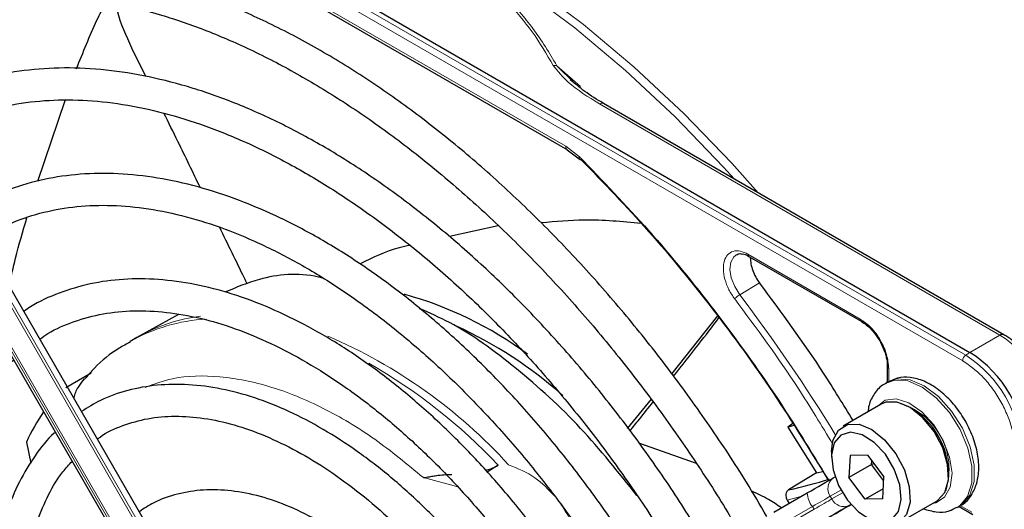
# Paper-space layout 'Blatt2' of a CAD drawing. Header units: millimetres. Extents: x 5 to 418, y 2 to 292.
# Tile 75 of 115: x 126.99 to 137.29, y 207.3 to 212.42. Entities that reach past the tile are written whole.
import ezdxf

# ---------------------------------------------------------------- set-up
doc = ezdxf.new("R2010")
doc.units = ezdxf.units.MM

psp = doc.layouts.new('Blatt2')

# ---------------------------------------------------------------- linework, layer by layer
at = {"color": 7, "linetype": 'Continuous', "lineweight": 25}
for p, q in [((123.952, 216.429), (136.927, 208.938)), ((128.047, 213.751), (132.716, 211.056)), ((129.133, 205.722), (125.136, 212.645)), ((124.836, 212.471), (128.833, 205.549)), ((128.307, 211.823), (128.16, 212.121)), ((132.786, 211.757), (132.605, 211.937)), ((127.175, 210.73), (127.462, 211.574)), ((137.282, 209.123), (133.093, 211.542)), ((132.715, 211.056), (132.84, 210.962)), ((131.992, 210.262), (131.483, 210.149)), ((134.615, 209.942), (135.79, 209.264)), ((128.649, 209.335), (128.243, 209.112)), ((134.287, 209.32), (133.809, 208.716)), ((128.212, 209.094), (128.141, 209.053)), ((128.243, 209.112), (128.212, 209.094)), ((127.468, 208.571), (127.732, 208.725)), ((136.063, 208.791), (136.063, 208.625)), ((136.07, 208.629), (136.047, 208.615)), ((133.592, 208.449), (133.341, 208.142)), ((136, 208.396), (135.6, 208.165)), ((135.074, 208.196), (135.021, 208.157)), ((135.089, 208.173), (135.021, 208.157)), ((135.021, 208.157), (135.321, 207.677)), ((127.056, 208), (127.101, 207.78)), ((134.065, 207.775), (133.464, 207.99)), ((135.479, 207.898), (135.479, 207.843)), ((135.673, 207.86), (135.662, 207.63)), ((135.855, 207.862), (135.673, 207.86)), ((135.855, 207.862), (136.026, 207.635)), ((135.898, 207.767), (135.9, 207.802)), ((131.993, 207.759), (131.877, 207.687)), ((135.321, 207.677), (135.029, 207.5)), ((135.321, 207.677), (135.387, 207.693)), ((135.898, 207.767), (135.662, 207.63)), ((135.923, 207.772), (135.898, 207.767)), ((136.024, 207.599), (135.898, 207.767)), ((135.497, 207.625), (135.516, 207.636)), ((135.833, 207.403), (135.662, 207.63)), ((136.015, 207.405), (136.026, 207.635)), ((134.876, 207.266), (135.226, 207.468)), ((136.02, 207.511), (135.833, 207.403)), ((135.015, 207.393), (135.035, 207.358)), ((136.015, 207.405), (135.833, 207.403)), ((136.183, 207.155), (136.584, 207.386)), ((136.796, 207.316), (136.82, 207.33)), ((136.813, 207.326), (136.957, 207.243))]:
    psp.add_line(p, q, dxfattribs=at)
at = {"color": 7, "linetype": 'Continuous', "lineweight": 18}
for p, q in [((136.852, 208.85), (123.876, 216.34)), ((136.884, 208.909), (123.909, 216.4)), ((128.03, 213.789), (132.698, 211.094)), ((129.054, 205.677), (125.058, 212.599)), ((125.081, 212.613), (129.078, 205.691)), ((128.856, 205.563), (124.86, 212.485)), ((124.877, 212.495), (128.873, 205.573)), ((132.605, 211.937), (132.854, 211.718)), ((133.052, 211.538), (137.241, 209.119)), ((132.698, 211.094), (132.841, 210.985)), ((134.605, 209.965), (135.779, 209.287)), ((134.727, 209.664), (134.519, 209.54)), ((137.241, 209.119), (136.927, 208.938)), ((136.927, 208.938), (136.884, 208.909)), ((136.078, 208.77), (136.078, 208.629)), ((131.568, 207.531), (131.209, 207.628)), ((135.578, 207.498), (135.466, 207.434)), ((135.483, 207.405), (135.594, 207.469)), ((135.167, 207.434), (135.015, 207.393)), ((135.466, 207.434), (135.483, 207.405)), ((135.279, 207.326), (134.929, 207.123)), ((134.946, 207.094), (135.296, 207.297)), ((135.296, 207.297), (135.279, 207.326)), ((135.683, 207.347), (135.664, 207.336)), ((136.824, 207.337), (136.946, 207.266))]:
    psp.add_line(p, q, dxfattribs=at)
at = {"color": 7, "linetype": 'Continuous', "lineweight": 18, "flags": 128}
for points in [[(128.5, 214.192), (128.653, 214.189), (129.152, 214.144), (129.667, 214.044), (130.193, 213.891), (130.728, 213.685), (131.267, 213.428), (131.809, 213.121), (132.35, 212.767), (132.886, 212.366), (133.415, 211.923), (133.933, 211.438), (134.436, 210.916), (134.712, 210.607)], [(134.464, 210.751), (134.349, 210.877), (133.844, 211.401), (133.325, 211.887), (132.794, 212.332), (132.256, 212.734), (131.714, 213.089), (131.17, 213.397), (130.629, 213.655), (130.092, 213.861), (129.565, 214.015), (129.314, 214.07)], [(134.519, 209.54), (134.466, 209.626), (134.431, 209.717), (134.417, 209.806), (134.425, 209.882), (134.456, 209.939), (134.488, 209.963)], [(136.05, 208.617), (136.14, 208.647), (136.277, 208.639), (136.426, 208.575), (136.575, 208.463), (136.712, 208.311), (136.825, 208.131), (136.905, 207.938), (136.947, 207.747), (136.946, 207.573), (136.903, 207.432), (136.821, 207.333), (136.793, 207.315)], [(136.82, 207.33), (136.845, 207.346), (136.927, 207.445), (136.97, 207.587), (136.97, 207.76), (136.929, 207.951), (136.848, 208.145), (136.735, 208.325), (136.599, 208.477), (136.45, 208.589), (136.301, 208.652), (136.163, 208.661), (136.07, 208.629)], [(136.537, 207.359), (136.569, 207.366), (136.663, 207.423), (136.722, 207.53), (136.74, 207.675), (136.714, 207.843), (136.648, 208.018), (136.548, 208.181), (136.424, 208.316), (136.289, 208.409), (136.157, 208.451), (136.041, 208.437), (135.954, 208.369)], [(135.466, 207.434), (135.449, 207.424), (135.429, 207.412), (135.408, 207.4), (135.385, 207.386), (135.36, 207.372), (135.334, 207.357), (135.307, 207.342), (135.279, 207.326)], [(135.296, 207.297), (135.324, 207.313), (135.351, 207.328), (135.377, 207.343), (135.401, 207.358), (135.424, 207.371), (135.446, 207.383), (135.466, 207.395), (135.483, 207.405)]]:
    psp.add_lwpolyline(points, dxfattribs=at)
at = {"color": 7, "linetype": 'Continuous', "lineweight": 25, "flags": 128}
for points in [[(137.282, 209.123), (137.282, 209.123), (137.283, 209.123)], [(136.584, 207.386), (136.588, 207.389), (136.665, 207.474), (136.702, 207.604), (136.694, 207.765), (136.643, 207.939), (136.553, 208.109), (136.435, 208.255), (136.302, 208.362), (136.167, 208.417), (136.047, 208.416), (136, 208.396)], [(135.479, 207.898), (135.494, 208.017), (135.551, 208.126), (135.646, 208.184), (135.767, 208.186), (135.901, 208.13), (136.035, 208.024), (136.152, 207.878), (136.242, 207.708), (136.293, 207.533), (136.301, 207.372), (136.265, 207.242), (136.188, 207.158), (136.079, 207.127), (136.079, 207.127)], [(136.01, 207.161), (136.111, 207.191), (136.18, 207.274), (136.209, 207.4), (136.193, 207.554), (136.136, 207.718), (136.043, 207.872), (135.926, 207.996), (135.799, 208.077), (135.678, 208.104), (135.577, 208.074), (135.508, 207.991), (135.479, 207.865), (135.495, 207.711), (135.552, 207.547), (135.645, 207.393), (135.762, 207.269), (135.889, 207.188), (136.01, 207.161)], [(135.226, 207.468), (135.267, 207.491), (135.306, 207.514), (135.343, 207.536), (135.379, 207.556), (135.413, 207.576), (135.444, 207.594), (135.472, 207.61), (135.497, 207.625)], [(135.664, 207.336), (135.639, 207.321), (135.61, 207.305), (135.579, 207.287), (135.546, 207.268), (135.51, 207.247), (135.472, 207.225), (135.433, 207.203), (135.393, 207.18)], [(135.398, 207.182), (135.441, 207.207), (135.483, 207.231), (135.523, 207.254), (135.561, 207.277), (135.597, 207.297), (135.63, 207.317), (135.661, 207.334), (135.688, 207.35)]]:
    psp.add_lwpolyline(points, dxfattribs=at)
at = {"color": 7, "linetype": 'Continuous', "lineweight": 18}
for centre, radius, start, end in [((133.076, 211.503), 0.0419, 65.6929, 125.6176), ((119.858, 198.418), 18.402, 31.6747, 37.1862), ((129.039, 207.467), 1.822, 93.2506, 119.5171), ((129.093, 207.554), 1.775, 96.9623, 118.5981), ((137.265, 209.085), 0.0419, 65.6929, 125.6176), ((136.551, 208.04), 1.281, 2.6055, 57.3945), ((128.037, 204.057), 5.499, 42.3553, 66.7273), ((136.929, 208.846), 0.0777, 125.6892, 177.1989), ((136.198, 207.837), 1.272, 2.6055, 57.3945), ((127.637, 203.625), 6.005, 43.5031, 60.0024), ((135.985, 207.714), 0.724, 342.0933, 77.9013), ((135.579, 207.513), 0.138, 126.3512, 215.1851), ((135.47, 207.478), 0.244, 182.2032, 218.6037), ((135.609, 207.463), 0.138, 204.8163, 293.6431)]:
    psp.add_arc(centre, radius, start, end, dxfattribs=at)
at = {"color": 7, "linetype": 'Continuous', "lineweight": 25}
for centre, radius, start, end in [((129.983, 205.796), 3.887, 53.4485, 74.7255), ((129.576, 204.967), 4.686, 48.726, 64.9889), ((136.237, 207.859), 1.281, 2.6055, 57.3945), ((129.098, 207.052), 2.251, 145.8395, 155.0841), ((135.892, 207.66), 0.812, 0.4784, 59.5162), ((133.805, 213.038), 5.672, 282.4627, 286.9624)]:
    psp.add_arc(centre, radius, start, end, dxfattribs=at)
for points, knots in [([(134.964, 214.652), (135.218, 214.475), (135.728, 214.12), (136.478, 213.474), (137.209, 212.752), (137.905, 211.955), (138.56, 211.104), (138.953, 210.497), (139.149, 210.194)], [0, 0, 0, 0, 0.16549, 0.332238, 0.5, 0.66775, 0.834504, 1, 1, 1, 1]), ([(134.802, 207.223), (134.732, 207.343), (134.543, 207.666), (134.205, 208.173), (133.796, 208.743), (133.364, 209.289), (132.915, 209.806), (132.45, 210.294), (131.971, 210.749), (131.482, 211.168), (130.985, 211.549), (130.482, 211.891), (129.976, 212.19), (129.47, 212.446), (128.967, 212.657), (128.47, 212.821), (127.98, 212.937), (127.502, 213.005), (127.038, 213.024), (126.591, 212.994), (126.162, 212.915), (125.758, 212.786), (125.441, 212.65), (125.271, 212.54), (125.217, 212.505)], [0, 0, 0, 0, 0.0278357, 0.0754043, 0.1229765, 0.1705551, 0.2181426, 0.2657419, 0.3133555, 0.3609855, 0.4086337, 0.4563008, 0.5039862, 0.5516866, 0.5993949, 0.6470941, 0.6947631, 0.7423727, 0.7898868, 0.8372681, 0.8844871, 0.931535, 0.9784341, 1, 1, 1, 1]), ([(125.383, 212.216), (125.431, 212.247), (125.588, 212.35), (125.884, 212.477), (126.267, 212.597), (126.674, 212.668), (127.099, 212.691), (127.541, 212.666), (127.998, 212.594), (128.466, 212.474), (128.943, 212.309), (129.427, 212.098), (129.915, 211.843), (130.404, 211.544), (130.891, 211.205), (131.374, 210.825), (131.849, 210.409), (132.314, 209.957), (132.767, 209.473), (133.204, 208.958), (133.623, 208.417), (134.02, 207.852), (134.318, 207.397), (134.474, 207.126), (134.514, 207.057)], [0, 0, 0, 0, 0.0209899, 0.069851, 0.1186882, 0.1673891, 0.2158993, 0.2642148, 0.3123657, 0.3603953, 0.4083456, 0.456251, 0.5041365, 0.5520177, 0.5999032, 0.6477998, 0.6957108, 0.7436373, 0.7915784, 0.8395326, 0.8874977, 0.9354713, 0.9834506, 1, 1, 1, 1]), ([(127.58, 211.905), (127.649, 212.077), (127.744, 212.315), (127.856, 212.54), (127.888, 212.603)], [0, 0, 0, 0, 0.717609, 1, 1, 1, 1]), ([(128.16, 212.121), (128.101, 212.248), (128.03, 212.399), (127.996, 212.561), (127.99, 212.587)], [0, 0, 0, 0, 0.838404, 1, 1, 1, 1]), ([(134.198, 206.874), (134.125, 206.997), (133.941, 207.31), (133.615, 207.792), (133.227, 208.32), (132.818, 208.822), (132.392, 209.295), (131.951, 209.737), (131.498, 210.145), (131.035, 210.516), (130.566, 210.848), (130.094, 211.138), (129.62, 211.385), (129.149, 211.587), (128.682, 211.742), (128.224, 211.85), (127.777, 211.909), (127.344, 211.919), (126.929, 211.879), (126.533, 211.792), (126.164, 211.652), (125.925, 211.541), (125.818, 211.464), (125.818, 211.464)], [0, 0, 0, 0, 0.032875, 0.083822, 0.134775, 0.185738, 0.236713, 0.287705, 0.338718, 0.389753, 0.440814, 0.491899, 0.543005, 0.594125, 0.645237, 0.696311, 0.747305, 0.798171, 0.848856, 0.899324, 0.949573, 0.99965, 1, 1, 1, 1]), ([(133.093, 211.542), (133.026, 211.583), (132.899, 211.66), (132.795, 211.749), (132.745, 211.79)], [0, 0, 0, 0, 0.527814, 1, 1, 1, 1]), ([(125.988, 211.17), (126.044, 211.206), (126.203, 211.309), (126.494, 211.427), (126.856, 211.528), (127.24, 211.579), (127.642, 211.583), (128.06, 211.54), (128.491, 211.449), (128.932, 211.312), (129.381, 211.129), (129.834, 210.901), (130.289, 210.63), (130.743, 210.317), (131.193, 209.965), (131.636, 209.576), (132.068, 209.151), (132.487, 208.694), (132.891, 208.208), (133.275, 207.696), (133.617, 207.196), (133.82, 206.859), (133.91, 206.708)], [0, 0, 0, 0, 0.02882, 0.081368, 0.133858, 0.186143, 0.238166, 0.289941, 0.341521, 0.392971, 0.444344, 0.49568, 0.547008, 0.598338, 0.649681, 0.701044, 0.752426, 0.803828, 0.855246, 0.906678, 0.95812, 1, 1, 1, 1]), ([(128.877, 210.658), (128.799, 210.82), (128.672, 211.081), (128.544, 211.341), (128.495, 211.44)], [0, 0, 0, 0, 0.618379, 1, 1, 1, 1]), ([(132.841, 210.985), (132.839, 210.981), (132.837, 210.975), (132.837, 210.965), (132.841, 210.958), (132.849, 210.956), (132.855, 210.957), (132.857, 210.957)], [0, 0, 0, 0, 0.185198, 0.353278, 0.637072, 0.852757, 1, 1, 1, 1]), ([(132.841, 210.985), (133.085, 210.732), (133.575, 210.225), (134.265, 209.376), (134.897, 208.505), (135.267, 207.897), (135.443, 207.608)], [0, 0, 0, 0, 0.255028, 0.511552, 0.768077, 1, 1, 1, 1]), ([(132.857, 210.957), (133.096, 210.71), (133.573, 210.218), (134.245, 209.394), (134.88, 208.523), (135.259, 207.905), (135.449, 207.596)], [0, 0, 0, 0, 0.25, 0.5, 0.75, 1, 1, 1, 1]), ([(133.595, 206.526), (133.504, 206.676), (133.308, 207), (132.975, 207.476), (132.608, 207.954), (132.22, 208.404), (131.818, 208.825), (131.401, 209.212), (130.975, 209.563), (130.542, 209.875), (130.104, 210.146), (129.665, 210.373), (129.229, 210.555), (128.797, 210.691), (128.375, 210.778), (127.964, 210.816), (127.569, 210.805), (127.193, 210.745), (126.84, 210.634), (126.583, 210.522), (126.454, 210.433), (126.425, 210.413)], [0, 0, 0, 0, 0.047335, 0.102503, 0.157679, 0.212871, 0.268083, 0.323322, 0.378591, 0.433894, 0.489232, 0.544601, 0.599988, 0.65536, 0.710671, 0.765857, 0.820841, 0.875554, 0.929964, 0.984107, 1, 1, 1, 1]), ([(126.59, 210.125), (126.671, 210.174), (126.847, 210.28), (127.151, 210.388), (127.492, 210.461), (127.855, 210.484), (128.234, 210.461), (128.626, 210.39), (129.03, 210.272), (129.442, 210.108), (129.859, 209.9), (130.278, 209.649), (130.696, 209.356), (131.109, 209.024), (131.514, 208.655), (131.908, 208.252), (132.287, 207.818), (132.65, 207.357), (132.99, 206.87), (133.209, 206.536), (133.308, 206.361), (133.308, 206.36)], [0, 0, 0, 0, 0.047732, 0.104951, 0.162001, 0.218715, 0.275061, 0.331102, 0.386935, 0.442647, 0.498302, 0.553942, 0.609585, 0.665249, 0.720938, 0.776655, 0.832397, 0.88816, 0.943939, 0.999729, 1, 1, 1, 1]), ([(126.873, 209.636), (126.896, 209.732), (126.953, 209.975), (127.02, 210.207), (127.061, 210.347)], [0, 0, 0, 0, 0.39617, 1, 1, 1, 1]), ([(133.488, 210.287), (133.289, 210.305), (132.936, 210.338), (132.593, 210.306), (132.444, 210.292)], [0, 0, 0, 0, 0.564227, 1, 1, 1, 1]), ([(129.366, 209.654), (129.356, 209.674), (129.261, 209.872), (129.164, 210.069), (129.078, 210.246)], [0, 0, 0, 0, 0.103823, 1, 1, 1, 1]), ([(131.067, 210.057), (131.03, 210.05), (130.849, 210.013), (130.681, 209.929), (130.548, 209.863)], [0, 0, 0, 0, 0.202102, 1, 1, 1, 1]), ([(134.49, 209.96), (134.495, 209.963), (134.512, 209.974), (134.556, 209.969), (134.604, 209.952), (134.63, 209.932), (134.638, 209.927)], [0, 0, 0, 0, 0.190435, 0.569384, 0.881277, 1, 1, 1, 1]), ([(134.605, 209.965), (134.606, 209.96), (134.607, 209.951), (134.612, 209.943), (134.615, 209.942), (134.616, 209.942)], [0, 0, 0, 0, 0.483449, 0.966898, 1, 1, 1, 1]), ([(130.153, 209.717), (130.14, 209.72), (129.902, 209.775), (129.545, 209.74), (129.251, 209.617), (129.133, 209.567)], [0, 0, 0, 0, 0.034713, 0.614228, 1, 1, 1, 1]), ([(132.99, 206.177), (132.965, 206.219), (132.848, 206.423), (132.613, 206.771), (132.285, 207.215), (131.936, 207.632), (131.571, 208.021), (131.192, 208.376), (130.803, 208.695), (130.407, 208.975), (130.006, 209.213), (129.606, 209.407), (129.208, 209.556), (128.817, 209.656), (128.436, 209.708), (128.07, 209.71), (127.721, 209.663), (127.397, 209.563), (127.165, 209.463), (127.051, 209.383), (127.029, 209.366)], [0, 0, 0, 0, 0.015977, 0.076619, 0.137271, 0.197942, 0.258641, 0.319377, 0.380158, 0.440989, 0.501871, 0.562796, 0.623736, 0.68463, 0.74539, 0.805902, 0.866048, 0.925763, 0.985086, 1, 1, 1, 1]), ([(135.704, 208.225), (135.603, 208.392), (135.301, 208.891), (134.956, 209.355), (134.727, 209.664)], [0, 0, 0, 0, 0.333109, 1, 1, 1, 1]), ([(127.196, 209.077), (127.224, 209.097), (127.334, 209.175), (127.554, 209.267), (127.854, 209.349), (128.177, 209.38), (128.517, 209.365), (128.872, 209.303), (129.238, 209.194), (129.611, 209.039), (129.989, 208.84), (130.368, 208.598), (130.745, 208.316), (131.115, 207.996), (131.476, 207.641), (131.823, 207.254), (132.154, 206.838), (132.45, 206.423), (132.623, 206.14), (132.702, 206.01)], [0, 0, 0, 0, 0.0213, 0.084609, 0.147915, 0.210788, 0.273103, 0.334941, 0.396461, 0.457805, 0.519077, 0.580333, 0.641603, 0.702907, 0.764251, 0.825634, 0.887048, 0.948488, 1, 1, 1, 1]), ([(133.443, 207.44), (133.251, 207.682), (132.856, 208.179), (132.186, 208.783), (131.611, 209.204), (131.274, 209.35), (131.17, 209.395)], [0, 0, 0, 0, 0.27983, 0.573837, 0.867844, 1, 1, 1, 1]), ([(133.827, 208.691), (133.915, 208.802), (134.075, 209.002), (134.231, 209.207), (134.302, 209.299)], [0, 0, 0, 0, 0.551952, 1, 1, 1, 1]), ([(135.79, 209.265), (135.793, 209.263), (135.8, 209.261), (135.808, 209.264), (135.813, 209.266)], [0, 0, 0, 0, 0.482293, 1, 1, 1, 1]), ([(135.792, 209.262), (135.809, 209.251), (135.844, 209.229), (135.9, 209.176), (135.947, 209.118), (135.973, 209.075), (135.983, 209.06)], [0, 0, 0, 0, 0.2443032, 0.5008541, 0.825035, 1, 1, 1, 1]), ([(137.688, 208.697), (137.65, 208.757), (137.597, 208.84), (137.505, 208.947), (137.423, 209.025), (137.343, 209.089), (137.296, 209.114), (137.282, 209.121)], [0, 0, 0, 0, 0.335683, 0.470249, 0.69001, 0.912206, 1, 1, 1, 1]), ([(128.144, 209.048), (128.104, 209.026), (127.968, 208.952), (127.805, 208.822), (127.699, 208.698), (127.665, 208.659)], [0, 0, 0, 0, 0.220093, 0.756421, 1, 1, 1, 1]), ([(135.983, 209.06), (136.004, 209.017), (136.033, 208.959), (136.056, 208.874), (136.064, 208.821), (136.062, 208.791), (136.062, 208.782)], [0, 0, 0, 0, 0.440805, 0.6139591, 0.8868495, 1, 1, 1, 1]), ([(127.245, 202.859), (127.242, 202.864), (127.148, 203.024), (126.985, 203.354), (126.763, 203.843), (126.576, 204.338), (126.42, 204.832), (126.3, 205.321), (126.214, 205.799), (126.165, 206.263), (126.153, 206.708), (126.176, 207.129), (126.236, 207.523), (126.33, 207.886), (126.457, 208.215), (126.618, 208.505), (126.773, 208.721), (126.884, 208.824), (126.922, 208.858)], [0, 0, 0, 0, 0.002079, 0.0709956, 0.1399002, 0.2087813, 0.2776278, 0.3464294, 0.4151767, 0.4838633, 0.5524879, 0.6210596, 0.6896049, 0.758159, 0.8268012, 0.8956606, 0.9649124, 1, 1, 1, 1]), ([(136.064, 208.79), (136.064, 208.794), (136.065, 208.801), (136.072, 208.807), (136.076, 208.81)], [0, 0, 0, 0, 0.4823319, 1, 1, 1, 1]), ([(127.66, 208.663), (127.641, 208.639), (127.598, 208.584), (127.562, 208.511), (127.552, 208.466), (127.551, 208.461)], [0, 0, 0, 0, 0.428379, 0.939585, 1, 1, 1, 1]), ([(132.387, 205.829), (132.306, 205.958), (132.137, 206.229), (131.851, 206.615), (131.54, 206.987), (131.212, 207.329), (130.87, 207.637), (130.519, 207.908), (130.162, 208.139), (129.803, 208.327), (129.445, 208.469), (129.093, 208.563), (128.751, 208.608), (128.423, 208.603), (128.115, 208.547), (127.849, 208.455), (127.698, 208.361), (127.633, 208.32)], [0, 0, 0, 0, 0.062858, 0.131038, 0.199246, 0.2675, 0.335815, 0.404205, 0.472678, 0.541229, 0.609831, 0.678385, 0.746745, 0.814711, 0.882086, 0.948789, 1, 1, 1, 1]), ([(136.052, 208.614), (136.043, 208.611), (135.993, 208.59), (135.927, 208.51), (135.872, 208.411), (135.863, 208.339), (135.861, 208.316)], [0, 0, 0, 0, 0.0778989, 0.4516368, 0.8199397, 1, 1, 1, 1]), ([(136.815, 207.333), (136.827, 207.338), (136.88, 207.36), (136.947, 207.443), (137.005, 207.57), (137.026, 207.724), (137.009, 207.897), (136.953, 208.081), (136.862, 208.26), (136.743, 208.421), (136.603, 208.552), (136.454, 208.641), (136.306, 208.681), (136.174, 208.679), (136.102, 208.642), (136.071, 208.625)], [0, 0, 0, 0, 0.020926, 0.097604, 0.173528, 0.254016, 0.339975, 0.427864, 0.515563, 0.603442, 0.692189, 0.782724, 0.863809, 0.939448, 1, 1, 1, 1]), ([(133.37, 208.116), (133.403, 208.157), (133.485, 208.258), (133.565, 208.36), (133.613, 208.421)], [0, 0, 0, 0, 0.4025022, 1, 1, 1, 1]), ([(127.799, 208.032), (127.808, 208.039), (127.887, 208.102), (128.061, 208.177), (128.322, 208.253), (128.608, 208.278), (128.91, 208.256), (129.226, 208.187), (129.552, 208.072), (129.884, 207.912), (130.219, 207.709), (130.552, 207.465), (130.88, 207.183), (131.198, 206.866), (131.503, 206.518), (131.788, 206.141), (131.987, 205.853), (132.082, 205.688), (132.097, 205.661)], [0, 0, 0, 0, 0.0092141, 0.0810115, 0.1530711, 0.2244513, 0.2949005, 0.3646057, 0.4338676, 0.5029261, 0.5719296, 0.6409381, 0.7099952, 0.7791154, 0.8482963, 0.917527, 0.9867927, 1, 1, 1, 1]), ([(127.358, 208.103), (127.354, 208.1), (127.273, 208.032), (127.144, 207.86), (126.976, 207.589), (126.845, 207.276), (126.75, 206.93), (126.693, 206.554), (126.673, 206.153), (126.692, 205.73), (126.748, 205.291), (126.842, 204.842), (126.972, 204.387), (127.136, 203.931), (127.33, 203.479), (127.484, 203.187), (127.561, 203.042)], [0, 0, 0, 0, 0.004033, 0.07871, 0.15389, 0.229752, 0.306249, 0.383198, 0.460397, 0.537693, 0.614972, 0.6922, 0.769368, 0.846482, 0.923554, 1, 1, 1, 1]), ([(127.85, 203.209), (127.782, 203.337), (127.639, 203.606), (127.456, 204.028), (127.296, 204.466), (127.171, 204.902), (127.08, 205.33), (127.025, 205.745), (127.007, 206.142), (127.024, 206.516), (127.077, 206.862), (127.164, 207.176), (127.284, 207.454), (127.408, 207.663), (127.501, 207.763), (127.534, 207.798)], [0, 0, 0, 0, 0.0729428, 0.1535209, 0.2340563, 0.3145284, 0.3949177, 0.4752084, 0.5553927, 0.6354797, 0.715511, 0.7955516, 0.8757487, 0.9563601, 1, 1, 1, 1]), ([(131.861, 207.705), (131.879, 207.71), (131.928, 207.724), (131.968, 207.746), (131.993, 207.759)], [0, 0, 0, 0, 0.362002, 1, 1, 1, 1]), ([(131.209, 207.628), (131.23, 207.631), (131.265, 207.636), (131.313, 207.645), (131.386, 207.657), (131.451, 207.66), (131.507, 207.662)], [0, 0, 0, 0, 0.259433, 0.424802, 0.511819, 1, 1, 1, 1]), ([(131.782, 205.48), (131.71, 205.592), (131.561, 205.825), (131.307, 206.152), (131.03, 206.46), (130.738, 206.736), (130.435, 206.975), (130.125, 207.174), (129.813, 207.329), (129.503, 207.438), (129.2, 207.497), (128.908, 207.507), (128.636, 207.463), (128.409, 207.386), (128.287, 207.305), (128.238, 207.272)], [0, 0, 0, 0, 0.0743844, 0.1538567, 0.2333942, 0.3130322, 0.3928026, 0.4727266, 0.552799, 0.6329446, 0.7129246, 0.7923783, 0.870881, 0.9482048, 1, 1, 1, 1]), ([(134.955, 207.312), (134.911, 207.342), (134.815, 207.407), (134.704, 207.459), (134.645, 207.487)], [0, 0, 0, 0, 0.462677, 1, 1, 1, 1]), ([(135.029, 207.5), (135.023, 207.494), (135.009, 207.483), (135, 207.455), (135.001, 207.423), (135.01, 207.403), (135.015, 207.393)], [0, 0, 0, 0, 0.2437013, 0.4950292, 0.7494664, 1, 1, 1, 1]), ([(136.44, 207.303), (136.485, 207.289), (136.574, 207.262), (136.698, 207.268), (136.763, 207.304), (136.789, 207.318)], [0, 0, 0, 0, 0.375834, 0.748477, 1, 1, 1, 1])]:
    psp.add_open_spline(points, degree=3, knots=knots, dxfattribs=at)
at = {"color": 7, "linetype": 'Continuous', "lineweight": 18}
for points, knots in [([(129.148, 213.912), (129.353, 213.873), (129.753, 213.795), (130.323, 213.634), (130.85, 213.437), (131.33, 213.198), (131.744, 212.92), (132.085, 212.616), (132.365, 212.288), (132.499, 212.057), (132.568, 211.938)], [0, 0, 0, 0, 0.12858, 0.250086, 0.375109, 0.5, 0.624891, 0.749913, 0.871409, 1, 1, 1, 1]), ([(132.605, 211.937), (132.527, 212.068), (132.38, 212.317), (132.082, 212.654), (131.742, 212.948), (131.353, 213.204), (130.909, 213.429), (130.402, 213.625), (129.817, 213.797), (129.385, 213.882), (129.159, 213.926)], [0, 0, 0, 0, 0.140701, 0.267721, 0.384941, 0.499776, 0.614572, 0.731748, 0.859012, 1, 1, 1, 1]), ([(132.605, 211.937), (132.599, 211.938), (132.587, 211.94), (132.575, 211.939), (132.568, 211.938)], [0, 0, 0, 0, 0.483164, 1, 1, 1, 1]), ([(132.568, 211.938), (132.617, 211.879), (132.739, 211.73), (132.934, 211.61), (133.052, 211.538)], [0, 0, 0, 0, 0.3981898, 1, 1, 1, 1]), ([(132.698, 211.094), (132.699, 211.086), (132.701, 211.07), (132.709, 211.057), (132.715, 211.056), (132.715, 211.056)], [0, 0, 0, 0, 0.498396, 0.996791, 1, 1, 1, 1]), ([(134.466, 209.497), (134.445, 209.529), (134.401, 209.593), (134.36, 209.703), (134.343, 209.809), (134.354, 209.898), (134.389, 209.964), (134.448, 210), (134.523, 210.004), (134.578, 209.978), (134.605, 209.965)], [0, 0, 0, 0, 0.121713, 0.25, 0.378287, 0.5, 0.621713, 0.75, 0.878287, 1, 1, 1, 1]), ([(134.466, 209.497), (134.469, 209.501), (134.475, 209.507), (134.489, 209.519), (134.504, 209.531), (134.514, 209.537), (134.519, 209.54)], [0, 0, 0, 0, 0.25, 0.5, 0.75, 1, 1, 1, 1]), ([(135.494, 207.976), (135.375, 208.173), (135.056, 208.701), (134.694, 209.191), (134.466, 209.497)], [0, 0, 0, 0, 0.373651, 1, 1, 1, 1]), ([(135.779, 209.287), (135.818, 209.26), (135.897, 209.204), (135.995, 209.067), (136.064, 208.913), (136.073, 208.818), (136.078, 208.77)], [0, 0, 0, 0, 0.25, 0.499999, 0.75, 1, 1, 1, 1]), ([(135.779, 209.287), (135.78, 209.283), (135.781, 209.273), (135.786, 209.266), (135.789, 209.265), (135.79, 209.265)], [0, 0, 0, 0, 0.483464, 0.966928, 1, 1, 1, 1]), ([(137.402, 207.897), (137.395, 207.981), (137.383, 208.11), (137.315, 208.298), (137.244, 208.441), (137.155, 208.574), (137.027, 208.727), (136.921, 208.801), (136.852, 208.85)], [0, 0, 0, 0, 0.239457, 0.368361, 0.5, 0.631639, 0.760543, 1, 1, 1, 1]), ([(136.078, 208.77), (136.074, 208.773), (136.066, 208.778), (136.062, 208.786), (136.063, 208.79), (136.064, 208.79)], [0, 0, 0, 0, 0.4834981, 0.9669963, 1, 1, 1, 1]), ([(131.209, 207.628), (131.04, 207.768), (130.696, 208.053), (130.156, 208.372), (129.608, 208.598), (129.076, 208.699), (128.631, 208.695), (128.393, 208.607), (128.3, 208.572)], [0, 0, 0, 0, 0.166955, 0.341, 0.520114, 0.701876, 0.883637, 1, 1, 1, 1]), ([(132.58, 207.436), (132.516, 207.505), (132.383, 207.648), (132.197, 207.723), (132.1, 207.762)], [0, 0, 0, 0, 0.478576, 1, 1, 1, 1]), ([(132.78, 206.949), (132.778, 207.019), (132.774, 207.159), (132.69, 207.287), (132.647, 207.351)], [0, 0, 0, 0, 0.500319, 1, 1, 1, 1])]:
    psp.add_open_spline(points, degree=3, knots=knots, dxfattribs=at)
at = {"color": 7, "linetype": 'Continuous', "lineweight": 25}
psp.add_open_spline([(134.629, 209.926), (134.631, 209.905), (134.633, 209.863), (134.654, 209.794), (134.684, 209.725), (134.713, 209.684), (134.727, 209.664)], degree=3, dxfattribs=at)

doc.saveas('drawing.dxf')
